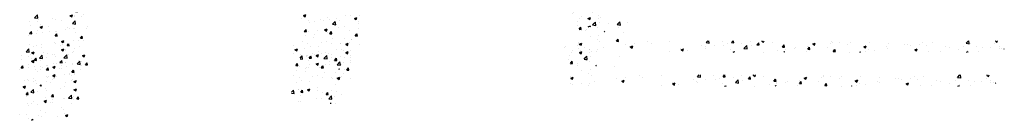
# Model space of a CAD drawing. Extents: x -210 to 4628, y -2287 to 14168.
# Tile 21 of 29: x 1902 to 2597, y 10022 to 10093. Entities that reach past the tile are written whole.
import ezdxf

# ---------------------------------------------------------------- set-up
doc = ezdxf.new("R2010")
doc.units = 0
doc.layers.get('0').update_dxf_attribs({"linetype": 'CONTINUOUS'})
doc.layers.add('E1', color=4, linetype='CONTINUOUS')
doc.layers.add('FIXT', color=6, linetype='CONTINUOUS')

# ---------------------------------------------------------------- blocks, each defined once
blk = doc.blocks.new('*X')
at = {"color": 0}
for p, q in [((2724.2, 1265.3), (2724.2, 1265.3)), ((2736, 1264.3), (2739.9, 1268.3)), ((2736, 1264.3), (2740.5, 1263.6)), ((2740.5, 1263.6), (2739.9, 1268.3)), ((2694.9, 1261.2), (2698.4, 1262.5)), ((2697.9, 1261.2), (2698.4, 1262.5)), ((2698.5, 1261.8), (2698.5, 1261.8)), ((2737.7, 1259.9), (2737.7, 1259.9)), ((1906.6, 1236.5), (1906.6, 1236.5)), ((1959.9, 1234.6), (1962, 1237.2)), ((1962.9, 1234.4), (1962.3, 1237.2)), ((2735, 1240.8), (2737.4, 1243.7)), ((2735, 1240.8), (2738, 1240.6)), ((2738, 1240.6), (2737.4, 1243.7)), ((1902.1, 1225.7), (1906, 1229.8)), ((1902.1, 1225.7), (1906.6, 1225.1)), ((1906.6, 1225.1), (1906, 1229.8)), ((1907.9, 1222.6), (1907.9, 1222.6)), ((1926.8, 1225.1), (1926.8, 1225.1)), ((1932, 1223.6), (1932, 1223.6)), ((1952, 1228.7), (1955.5, 1230)), ((1952, 1228.7), (1954.4, 1227)), ((1954.4, 1227), (1955.5, 1230)), ((1957.7, 1227.1), (1957.7, 1227.1)), ((1958.4, 1229.2), (1958.4, 1229.2)), ((1959.9, 1234.6), (1962.9, 1234.4)), ((1968.7, 1226.8), (1968.7, 1226.8)), ((1970.9, 1230.9), (1970.9, 1230.9)), ((2278.7, 1235.4), (2278.7, 1235.4)), ((2279, 1224.1), (2279, 1224.1)), ((2281.4, 1228.8), (2284.9, 1230.1)), ((2281.4, 1228.8), (2283.9, 1227.1)), ((2283.9, 1227.1), (2284.9, 1230.1)), ((2305.7, 1223), (2305.7, 1223)), ((2314.7, 1226), (2314.7, 1226)), ((2318.5, 1223.5), (2318.5, 1223.5)), ((2328.6, 1224), (2328.6, 1224)), ((2340.3, 1229.6), (2340.3, 1229.6)), ((2347.7, 1228.5), (2347.7, 1228.5)), ((2353.2, 1224.8), (2356.7, 1226.1)), ((2353.2, 1224.8), (2355.7, 1223.1)), ((2355.7, 1223.1), (2356.7, 1226.1)), ((2360.2, 1228.2), (2360.2, 1228.2)), ((2661.5, 1231.9), (2661.5, 1231.9)), ((2662.6, 1233.7), (2662.6, 1233.7)), ((2671.4, 1224.7), (2671.4, 1224.7)), ((2673.2, 1227), (2673.2, 1227)), ((2680.5, 1234.3), (2680.5, 1234.3)), ((2682.7, 1224.9), (2686.2, 1226.2)), ((2682.7, 1224.9), (2685.2, 1223.2)), ((2685.2, 1223.2), (2686.2, 1226.2)), ((2689.3, 1232.6), (2689.3, 1232.6)), ((2697.3, 1228.5), (2697.3, 1228.5)), ((2697.4, 1225.3), (2697.4, 1225.3)), ((2699.9, 1225.9), (2699.9, 1225.9)), ((1895.4, 1220.9), (1895.4, 1220.9)), ((1895.6, 1214.4), (1895.6, 1214.4)), ((1906, 1219.9), (1906, 1219.9)), ((1909.9, 1212.6), (1913.4, 1213.9)), ((1909.9, 1212.6), (1912.4, 1210.9)), ((1910.4, 1216.8), (1910.4, 1216.8)), ((1912.4, 1210.9), (1913.4, 1213.9)), ((1922.3, 1213.2), (1922.3, 1213.2)), ((1939.6, 1221.8), (1939.6, 1221.8)), ((1945.2, 1209.5), (1945.2, 1209.5)), ((1949, 1212.1), (1949, 1212.1)), ((1951.6, 1210.8), (1951.6, 1210.8)), ((1955.5, 1217.5), (1959.4, 1221.5)), ((1955.5, 1217.5), (1959.9, 1216.8)), ((1957.1, 1210.5), (1957.1, 1210.5)), ((1957.8, 1211.2), (1957.8, 1211.2)), ((1959.9, 1216.8), (1959.4, 1221.5)), ((1975.7, 1211), (1975.7, 1211)), ((1976.7, 1213.6), (1976.7, 1213.6)), ((2282.6, 1206.4), (2285.1, 1209.3)), ((2285.6, 1206.1), (2285.1, 1209.3)), ((2288.7, 1222.3), (2288.7, 1222.3)), ((2289.4, 1218.5), (2289.4, 1218.5)), ((2297.1, 1219.9), (2297.1, 1219.9)), ((2309.6, 1221.5), (2309.6, 1221.5)), ((2311.2, 1208.7), (2314.7, 1210)), ((2311.2, 1208.7), (2313.7, 1207)), ((2313.7, 1207), (2314.7, 1210)), ((2314.1, 1209.4), (2314.1, 1209.4)), ((2322.4, 1216.5), (2326.3, 1220.6)), ((2322.4, 1216.5), (2326.9, 1215.8)), ((2326.9, 1215.8), (2326.3, 1220.6)), ((2330.5, 1212.5), (2330.5, 1212.5)), ((2332.4, 1221.9), (2332.4, 1221.9)), ((2339.7, 1212.9), (2339.7, 1212.9)), ((2359.1, 1220.7), (2359.1, 1220.7)), ((2359.5, 1210.1), (2359.5, 1210.1)), ((2359.7, 1217.5), (2359.7, 1217.5)), ((2667.3, 1214.6), (2667.3, 1214.6)), ((2668.3, 1220.3), (2668.3, 1220.3)), ((2670.2, 1209.5), (2672.6, 1212.4)), ((2670.2, 1209.5), (2673.2, 1209.2)), ((2673.2, 1209.2), (2672.6, 1212.4)), ((2680.3, 1209.3), (2680.3, 1209.3)), ((2689.3, 1215.6), (2691.7, 1218.1)), ((2689.3, 1215.6), (2691.7, 1215.2)), ((2691.7, 1218.1), (2693.2, 1219.6)), ((2691.7, 1215.2), (2693.8, 1214.9)), ((2693.8, 1214.9), (2693.2, 1219.6)), ((2696.7, 1211.8), (2696.7, 1211.8)), ((2698.9, 1218.8), (2698.9, 1218.8)), ((2738.6, 1219.3), (2738.6, 1219.3)), ((1893.2, 1200.8), (1893.2, 1200.8)), ((1894.7, 1202.9), (1894.7, 1202.9)), ((1895.1, 1203.3), (1897.5, 1206.2)), ((1895.1, 1203.3), (1898.1, 1203)), ((1898.1, 1203), (1897.5, 1206.2)), ((1905.4, 1203.2), (1905.4, 1203.2)), ((1906.1, 1207.6), (1906.1, 1207.6)), ((1913.7, 1205.3), (1913.7, 1205.3)), ((1922.4, 1205.8), (1922.4, 1205.8)), ((1931, 1200.2), (1933.4, 1203)), ((1931, 1200.2), (1933.9, 1199.9)), ((1931.4, 1207), (1931.4, 1207)), ((1932.8, 1206.5), (1932.8, 1206.5)), ((1933.9, 1199.9), (1933.4, 1203)), ((1959.5, 1205.4), (1959.5, 1205.4)), ((1966.8, 1197), (1969.2, 1199.9)), ((1966.8, 1197), (1969.8, 1196.8)), ((1969.8, 1196.8), (1969.2, 1199.9)), ((2282.6, 1206.4), (2285.6, 1206.1)), ((2284, 1200.1), (2284, 1200.1)), ((2288.1, 1205.7), (2288.1, 1205.7)), ((2296, 1197.4), (2296, 1197.4)), ((2296.5, 1201.8), (2296.5, 1201.8)), ((2301.3, 1207.5), (2301.3, 1207.5)), ((2315.4, 1204.3), (2315.4, 1204.3)), ((2318.5, 1203.3), (2318.7, 1203.5)), ((2318.5, 1203.3), (2318.7, 1203.2)), ((2318.7, 1203.5), (2320.9, 1206.1)), ((2318.7, 1203.2), (2321.5, 1203)), ((2321.5, 1203), (2320.9, 1206.1)), ((2322.6, 1196.3), (2322.6, 1196.3)), ((2339.1, 1196.3), (2339.1, 1196.3)), ((2347, 1208.4), (2347, 1208.4)), ((2349.3, 1195.2), (2349.3, 1195.2)), ((2349.6, 1195), (2349.6, 1195)), ((2354.4, 1200.1), (2356.8, 1203)), ((2354.4, 1200.1), (2357.4, 1199.9)), ((2357.4, 1199.9), (2356.8, 1203)), ((2670.7, 1208.1), (2670.7, 1208.1)), ((2679.4, 1207.2), (2679.4, 1207.2)), ((2685.7, 1199.1), (2685.7, 1199.1)), ((2696.1, 1195.2), (2696.1, 1195.2)), ((2698.2, 1200.7), (2698.2, 1200.7)), ((2706.1, 1206.4), (2706.7, 1207.1)), ((2706.1, 1206.4), (2706.7, 1206.3)), ((2706.1, 1206.1), (2706.1, 1206.1)), ((2732.7, 1204.9), (2732.7, 1204.9)), ((1900.5, 1185.6), (1900.5, 1185.6)), ((1904.8, 1186.6), (1904.8, 1186.6)), ((1912.3, 1187.8), (1912.3, 1187.8)), ((1912.3, 1183.3), (1912.3, 1183.3)), ((1930.8, 1190.3), (1930.8, 1190.3)), ((1932.1, 1189.8), (1932.1, 1189.8)), ((1939, 1186.7), (1939, 1186.7)), ((1939.8, 1192.4), (1943.3, 1193.8)), ((1939.8, 1192.4), (1942.3, 1190.7)), ((1941.5, 1188.3), (1941.5, 1188.3)), ((1942.3, 1190.7), (1943.3, 1193.8)), ((1944.6, 1191.4), (1944.6, 1191.4)), ((1956.5, 1193.9), (1956.5, 1193.9)), ((1963.5, 1193.9), (1963.5, 1193.9)), ((1965.7, 1185.6), (1965.7, 1185.6)), ((1970.7, 1193.3), (1970.7, 1193.3)), ((2279.8, 1191.9), (2279.8, 1191.9)), ((2283.3, 1182.1), (2283.3, 1182.1)), ((2287.5, 1189), (2287.5, 1189)), ((2291.3, 1185), (2291.3, 1185)), ((2302.3, 1184.6), (2302.3, 1184.6)), ((2306.5, 1190.7), (2306.5, 1190.7)), ((2313.4, 1192.8), (2313.4, 1192.8)), ((2320.4, 1190), (2320.4, 1190)), ((2333.2, 1189.6), (2333.2, 1189.6)), ((2333.8, 1188.7), (2333.8, 1188.7)), ((2341.1, 1188.5), (2344.6, 1189.9)), ((2341.1, 1188.5), (2343.6, 1186.8)), ((2343.6, 1186.8), (2344.6, 1189.9)), ((2346.4, 1190.4), (2346.4, 1190.4)), ((2359.9, 1188.5), (2359.9, 1188.5)), ((2669.6, 1181.7), (2669.6, 1181.7)), ((2670.1, 1191.4), (2670.1, 1191.4)), ((2670.2, 1186.8), (2670.2, 1186.8)), ((2670.5, 1188.6), (2674, 1190)), ((2670.5, 1188.6), (2673, 1187)), ((2673, 1187), (2674, 1190)), ((2685.1, 1181), (2685.1, 1181)), ((2699.4, 1191.8), (2699.4, 1191.8)), ((2704, 1183.5), (2704, 1183.5)), ((2735.6, 1187.6), (2735.6, 1187.6)), ((2742.4, 1184.6), (2745.9, 1186)), ((2742.4, 1184.6), (2744.9, 1183)), ((2744.9, 1182.9), (2745.9, 1186)), ((2746.4, 1185.3), (2746.4, 1185.3)), ((2748.1, 1189.3), (2748.1, 1189.3)), ((2767.1, 1191.8), (2767.1, 1191.8)), ((2772.4, 1189), (2772.4, 1189)), ((2798.1, 1192.5), (2798.1, 1192.5)), ((2813.9, 1182), (2813.9, 1182)), ((2814.2, 1180.6), (2817.7, 1182)), ((2817.1, 1180.2), (2817.7, 1182)), ((2843.1, 1187), (2843.1, 1187)), ((2848.5, 1184.5), (2848.5, 1184.5)), ((2848.7, 1182.8), (2848.7, 1182.8)), ((2849.4, 1190.7), (2851.7, 1193.2)), ((2849.4, 1190.7), (2853.8, 1190.1)), ((2853.8, 1190.1), (2853.5, 1193.2)), ((2861, 1186.2), (2861, 1186.2)), ((2872.2, 1192), (2872.2, 1192)), ((2874.4, 1186.3), (2874.4, 1186.3)), ((2880, 1188.7), (2880, 1188.7)), ((2884.2, 1181), (2884.2, 1181)), ((2885.4, 1190.7), (2887.5, 1193.2)), ((2885.4, 1190.7), (2888.4, 1190.4)), ((2888.4, 1190.4), (2887.9, 1193.2)), ((2899.6, 1189.5), (2899.6, 1189.5)), ((2902.8, 1182.5), (2906.7, 1186.5)), ((2902.8, 1182.5), (2907.2, 1181.8)), ((2907.2, 1181.8), (2906.7, 1186.5)), ((2911.5, 1192.8), (2911.5, 1192.8)), ((2913.4, 1186), (2913.4, 1186)), ((2921.2, 1187.5), (2923.7, 1190.4)), ((2921.2, 1187.5), (2924.2, 1187.3)), ((2924.2, 1187.3), (2923.7, 1190.4)), ((2928.1, 1192.7), (2929.2, 1193.2)), ((2928.1, 1192.7), (2930.6, 1191.1)), ((2930.6, 1191.1), (2931.3, 1193.2)), ((2942.5, 1191), (2942.5, 1191)), ((2957.1, 1184.4), (2959.5, 1187.3)), ((2957.1, 1184.4), (2960.1, 1184.1)), ((2960.1, 1184.1), (2959.5, 1187.3)), ((2961.4, 1181.4), (2961.4, 1181.4)), ((2973.9, 1183), (2973.9, 1183)), ((2975.9, 1183.4), (2975.9, 1183.4)), ((2992.9, 1185.5), (2992.9, 1185.5)), ((2993, 1181.3), (2995.4, 1184.1)), ((2993, 1181.3), (2996, 1181)), ((2996, 1181), (2995.4, 1184.1)), ((3000, 1188.7), (3003.5, 1190.1)), ((3000, 1188.7), (3002.4, 1187.1)), ((3001.9, 1187.1), (3001.9, 1187.1)), ((3002.4, 1187.1), (3003.5, 1190.1)), ((3020, 1183.5), (3020, 1183.5)), ((3024.4, 1189.7), (3024.4, 1189.7)), ((3026.4, 1192.5), (3026.4, 1192.5)), ((3027.5, 1190.6), (3027.5, 1190.6)), ((3028.8, 1178.1), (3031.2, 1181)), ((3031.8, 1177.9), (3031.2, 1181)), ((3037, 1191.3), (3037, 1191.3)), ((3049.1, 1188.5), (3049.1, 1188.5)), ((3053, 1191.4), (3053, 1191.4)), ((3071.8, 1184.7), (3075.3, 1186.1)), ((3071.8, 1184.7), (3074.3, 1183.1)), ((3074.3, 1183.1), (3075.3, 1186.1)), ((3078.2, 1180.9), (3078.2, 1180.9)), ((3079.7, 1190.3), (3079.7, 1190.3)), ((3103.8, 1184.5), (3103.8, 1184.5)), ((3105.8, 1182.4), (3105.8, 1182.4)), ((3106.4, 1189.2), (3106.4, 1189.2)), ((3129.1, 1187.7), (3129.1, 1187.7)), ((3133.1, 1188), (3133.1, 1188)), ((3137.4, 1186.6), (3137.4, 1186.6)), ((3143.7, 1180.7), (3147.2, 1182.1)), ((3143.7, 1180.7), (3146.2, 1179.1)), ((3146.2, 1179.1), (3147.2, 1182.1)), ((3149.9, 1188.2), (3149.9, 1188.2)), ((3155.1, 1191.4), (3155.1, 1191.4)), ((3159.8, 1186.9), (3159.8, 1186.9)), ((3168.8, 1190.7), (3168.8, 1190.7)), ((3186.5, 1185.8), (3186.5, 1185.8)), ((3192.8, 1183.7), (3192.8, 1183.7)), ((3205.4, 1181.5), (3205.4, 1181.5)), ((3213.2, 1184.7), (3213.2, 1184.7)), ((3216.3, 1189.8), (3219.6, 1193.2)), ((3216.3, 1189.8), (3220.7, 1189.1)), ((3220.7, 1189.1), (3220.3, 1193.2)), ((3222, 1188.7), (3222, 1188.7)), ((3231.3, 1185.2), (3231.3, 1185.2)), ((3239.9, 1183.5), (3239.9, 1183.5)), ((3250.3, 1183.4), (3250.3, 1183.4)), ((3257, 1188.8), (3257, 1188.8)), ((3257.5, 1192.9), (3258.4, 1193.2)), ((3257.5, 1192.9), (3260, 1191.2)), ((3260, 1191.2), (3260.7, 1193.2)), ((3262.8, 1185.1), (3262.8, 1185.1)), ((3263.1, 1182.8), (3263.1, 1182.8)), ((3266.6, 1182.4), (3266.6, 1182.4)), ((3269.7, 1181.5), (3270.1, 1182)), ((3269.7, 1181.5), (3270.1, 1181.4)), ((1897.8, 1176.3), (1901.3, 1177.6)), ((1897.8, 1176.3), (1900.3, 1174.6)), ((1900.3, 1174.6), (1901.3, 1177.6)), ((1902, 1165.7), (1904.4, 1168.6)), ((1904.2, 1169.9), (1904.2, 1169.9)), ((1905, 1165.4), (1904.4, 1168.6)), ((1908.8, 1168.8), (1912.7, 1172.8)), ((1908.8, 1168.8), (1913.2, 1168.1)), ((1913.2, 1168.1), (1912.7, 1172.8)), ((1918.9, 1170.1), (1918.9, 1170.1)), ((1930.2, 1173.7), (1930.2, 1173.7)), ((1931.4, 1171.7), (1931.4, 1171.7)), ((1950.4, 1174.2), (1950.4, 1174.2)), ((1955.9, 1177.2), (1955.9, 1177.2)), ((1969.6, 1172.3), (1973.1, 1173.6)), ((1969.6, 1172.3), (1972.1, 1170.6)), ((1972.1, 1170.6), (1973.1, 1173.6)), ((2276.7, 1168.9), (2279.6, 1171.9)), ((2276.7, 1167.7), (2280.1, 1167.1)), ((2280.1, 1167.1), (2279.6, 1171.9)), ((2286, 1172), (2286, 1172)), ((2286.9, 1172.4), (2286.9, 1172.4)), ((2289.6, 1168.8), (2292, 1171.7)), ((2289.6, 1168.8), (2292.6, 1168.5)), ((2292.6, 1168.5), (2292, 1171.7)), ((2299.1, 1172.4), (2302.6, 1173.7)), ((2299.1, 1172.4), (2301.6, 1170.7)), ((2301.6, 1170.7), (2302.6, 1173.7)), ((2312.7, 1170.9), (2312.7, 1170.9)), ((2312.8, 1176.1), (2312.8, 1176.1)), ((2320.7, 1169), (2320.7, 1169)), ((2325.4, 1165.6), (2327.9, 1168.5)), ((2328.4, 1165.4), (2327.9, 1168.5)), ((2333.2, 1170.6), (2333.2, 1170.6)), ((2338.5, 1179.6), (2338.5, 1179.6)), ((2339.4, 1169.8), (2339.4, 1169.8)), ((2672.6, 1179.3), (2672.6, 1179.3)), ((2695.5, 1178.5), (2695.5, 1178.5)), ((2696.3, 1180.5), (2696.3, 1180.5)), ((2798, 1177.9), (2798, 1177.9)), ((2814.2, 1180.6), (2814.9, 1180.2)), ((2814.9, 1180.2), (2816.7, 1178.9)), ((2816.7, 1178.9), (2817.1, 1180.2)), ((2816.9, 1180.4), (2816.9, 1180.4)), ((2822.7, 1179.1), (2822.7, 1179.1)), ((2887.6, 1177.2), (2889.6, 1178)), ((2889.3, 1177.2), (2889.6, 1178)), ((2929.8, 1177.2), (2929.8, 1177.2)), ((2950.6, 1180.2), (2950.6, 1180.2)), ((2959, 1177.2), (2960, 1178.3)), ((2960.1, 1177.2), (2960, 1178.3)), ((2990.8, 1178.5), (2990.8, 1178.5)), ((3028.8, 1178.1), (3031.8, 1177.9)), ((3052.2, 1177.2), (3052.2, 1177.2)), ((3066.5, 1177.2), (3067.1, 1177.8)), ((3067.2, 1177.2), (3067.1, 1177.8)), ((3074.3, 1178.3), (3074.3, 1178.3)), ((3086.8, 1179.9), (3086.8, 1179.9)), ((3163.7, 1178.7), (3163.7, 1178.7)), ((3180.1, 1178.3), (3180.1, 1178.3)), ((3216.7, 1177.2), (3219, 1178.1)), ((3218.7, 1179.3), (3218.7, 1179.3)), ((3218.7, 1177.2), (3219, 1178.1)), ((3234, 1177.7), (3234, 1177.7)), ((1902, 1165.7), (1905, 1165.4)), ((1902.6, 1162.3), (1902.6, 1162.3)), ((1903.6, 1153.3), (1903.6, 1153.3)), ((1910.3, 1153.4), (1910.3, 1153.4)), ((1913.1, 1155.6), (1913.1, 1155.6)), ((1927.6, 1156.2), (1931.1, 1157.5)), ((1927.6, 1156.2), (1930.1, 1154.5)), ((1929.3, 1161.1), (1929.3, 1161.1)), ((1929.6, 1157), (1929.6, 1157)), ((1930.1, 1154.5), (1931.1, 1157.5)), ((1937.2, 1154.5), (1937.2, 1154.5)), ((1937.9, 1162.6), (1940.3, 1165.4)), ((1937.9, 1162.6), (1940.9, 1162.3)), ((1939.4, 1158.4), (1939.4, 1158.4)), ((1939.8, 1154.4), (1939.8, 1154.4)), ((1940.9, 1162.3), (1940.3, 1165.4)), ((1955.2, 1160.6), (1955.2, 1160.6)), ((1956, 1160), (1956, 1160)), ((1962.1, 1160.5), (1966, 1164.5)), ((1962.1, 1160.5), (1966.6, 1159.8)), ((1966.6, 1159.8), (1966, 1164.5)), ((1966.5, 1153.3), (1966.5, 1153.3)), ((1968.6, 1163.4), (1968.6, 1163.4)), ((1968.8, 1158.6), (1968.8, 1158.6)), ((1973.8, 1159.4), (1976.2, 1162.3)), ((1973.8, 1159.4), (1976.7, 1159.2)), ((1976.7, 1159.4), (1976.2, 1162.3)), ((2286.3, 1155.7), (2286.3, 1155.7)), ((2289.1, 1164.8), (2289.1, 1164.8)), ((2289.2, 1155.2), (2289.2, 1155.2)), ((2312.2, 1159.5), (2312.2, 1159.5)), ((2318.4, 1160.2), (2318.4, 1160.2)), ((2325.4, 1165.6), (2328.4, 1165.4)), ((2329, 1159.5), (2332.9, 1163.6)), ((2329, 1159.5), (2333.5, 1158.9)), ((2331.3, 1153.2), (2332.4, 1153.6)), ((2332.3, 1153.2), (2332.4, 1153.6)), ((2333.5, 1158.8), (2332.9, 1163.6)), ((2337.9, 1163), (2337.9, 1163)), ((2339, 1153.4), (2339, 1153.4)), ((2347.5, 1165.2), (2347.5, 1165.2)), ((1905.8, 1150.3), (1905.8, 1150.3)), ((1918.3, 1152), (1918.3, 1152)), ((1922.3, 1142.5), (1922.3, 1142.5)), ((1929, 1140.4), (1929, 1140.4)), ((1951.4, 1147.5), (1951.4, 1147.5)), ((1954.6, 1143.9), (1954.6, 1143.9)), ((1893.1, 1137.5), (1893.1, 1137.5)), ((1903, 1136.7), (1903, 1136.7)), ((1905.1, 1132.3), (1905.1, 1132.3)), ((1909.9, 1129.2), (1911.4, 1131)), ((1911.7, 1129.2), (1911.4, 1131)), ((1919.3, 1135.7), (1919.3, 1135.7)), ((1924.1, 1134.8), (1924.1, 1134.8)), ((1946, 1134.6), (1946, 1134.6)), ((1955.7, 1138.9), (1955.7, 1138.9)), ((1957.5, 1136), (1961, 1137.4)), ((1957.5, 1136), (1960, 1134.4)), ((1960, 1134.4), (1961, 1137.4))]:
    blk.add_line(p, q, dxfattribs=at)
blk = doc.blocks.new('XEBACK')
at = {"layer": 'FIXT', "color": 0, "xscale": 0.5, "yscale": 0.5, "zscale": 0.5}
for p in [(961.63, 9481.21), (955.61, 9457.14)]:
    blk.add_blockref('*X', p, dxfattribs=at)

msp = doc.modelspace()

# ---------------------------------------------------------------- block references
at = {"layer": 'E1', "color": 0}
msp.add_blockref('XEBACK', (0, 0), dxfattribs=at)

doc.saveas('drawing.dxf')
